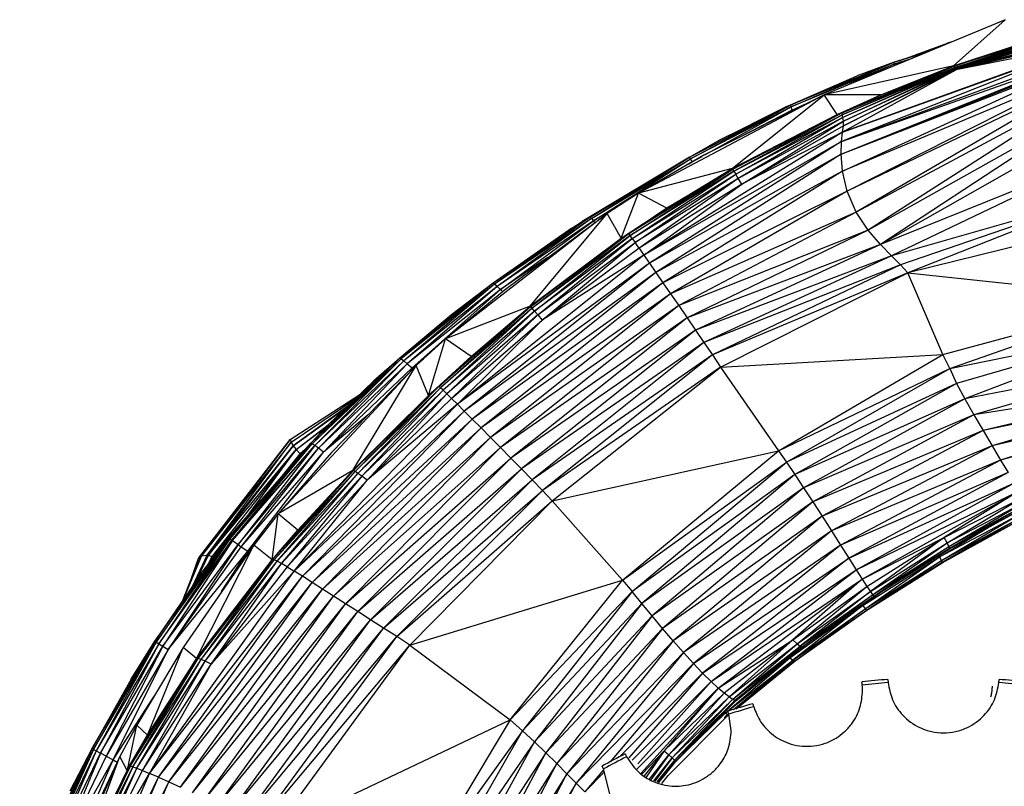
# Paper-space layout '_Derecha' of a CAD drawing. Header units: millimetres. Extents: x -1808 to 138, y -70 to 65.
# Tile 9 of 19: x -27 to -8, y 10 to 25. Entities that reach past the tile are written whole.
import ezdxf

# ---------------------------------------------------------------- set-up
doc = ezdxf.new("R2010")
doc.units = ezdxf.units.MM

psp = doc.layouts.new('_Derecha')

# ---------------------------------------------------------------- linework, layer by layer
at = {"color": 7, "linetype": 'Continuous', "lineweight": 25}
for p, q in [((-8.202, 24.697), (-11.563, 23.304)), ((-9.162, 23.844), (-8.202, 24.697)), ((-9.162, 23.844), (-6.947, 24.561)), ((-9.148, 23.834), (-6.947, 24.561)), ((-6.878, 24.559), (-9.148, 23.834)), ((-9.131, 23.812), (-6.878, 24.559)), ((-6.837, 24.537), (-9.131, 23.812)), ((-6.91, 24.46), (-9.131, 23.812)), ((-9.124, 23.782), (-6.889, 24.409)), ((-6.796, 24.351), (-9.124, 23.782)), ((-6.819, 24.474), (-9.123, 23.795)), ((-9.123, 23.795), (-6.91, 24.46)), ((-6.889, 24.409), (-9.123, 23.795)), ((-6.796, 24.351), (-9.113, 23.767)), ((-6.756, 24.214), (-11.243, 22.438)), ((-11.243, 22.438), (-6.594, 24.15)), ((-6.758, 24.229), (-11.224, 22.609)), ((-11.224, 22.609), (-6.756, 24.214)), ((-10.17, 23.937), (-9.273, 24.262)), ((-9.156, 24.302), (-9.273, 24.262)), ((-9.273, 24.262), (-9.211, 24.279)), ((-6.737, 24.32), (-9.113, 23.767)), ((-6.758, 24.229), (-9.113, 23.767)), ((-11.25, 22.201), (-6.578, 24.084)), ((-11.25, 22.201), (-6.573, 24.054)), ((-11.25, 22.201), (-6.576, 24.011)), ((-11.243, 22.438), (-6.578, 24.084)), ((-11.225, 21.886), (-6.576, 24.011)), ((-10.263, 23.908), (-9.626, 24.107)), ((-9.654, 24.096), (-10.263, 23.908)), ((-10.26, 23.875), (-9.921, 23.985)), ((-9.967, 23.966), (-10.26, 23.875)), ((-10.263, 23.908), (-12.185, 23.111)), ((-12.175, 23.078), (-10.263, 23.908)), ((-10.26, 23.875), (-12.175, 23.078)), ((-9.162, 23.844), (-11.563, 23.304)), ((-9.162, 23.844), (-11.243, 22.962)), ((-11.243, 22.962), (-9.148, 23.834)), ((-11.229, 22.931), (-9.148, 23.834)), ((-9.131, 23.812), (-11.229, 22.931)), ((-6.464, 23.886), (-11.225, 21.886)), ((-9.131, 23.812), (-11.213, 22.881)), ((-9.123, 23.795), (-11.213, 22.881)), ((-11.206, 22.73), (-9.124, 23.782)), ((-11.202, 22.815), (-9.123, 23.795)), ((-9.124, 23.782), (-11.202, 22.815)), ((-6.464, 23.886), (-11.134, 21.512)), ((-6.429, 23.778), (-11.134, 21.512)), ((-10.26, 23.875), (-11.093, 23.499)), ((-6.429, 23.778), (-10.966, 21.127)), ((-10.263, 23.908), (-10.949, 23.655)), ((-10.509, 23.304), (-9.162, 23.844)), ((-10.26, 23.875), (-10.263, 23.908)), ((-10.027, 23.941), (-10.26, 23.875)), ((-10.255, 23.846), (-10.26, 23.875)), ((-9.162, 23.844), (-9.148, 23.834)), ((-9.131, 23.812), (-9.148, 23.834)), ((-9.123, 23.795), (-9.131, 23.812)), ((-9.124, 23.782), (-9.123, 23.795)), ((-9.113, 23.767), (-9.124, 23.782)), ((-12.285, 23.074), (-10.949, 23.655)), ((-12.185, 23.111), (-10.949, 23.655)), ((-9.113, 23.767), (-11.224, 22.609)), ((-9.113, 23.767), (-11.206, 22.73)), ((-6.436, 23.553), (-10.966, 21.127)), ((-6.436, 23.553), (-10.747, 20.789)), ((-11.563, 23.304), (-15.008, 21.479)), ((-11.563, 23.304), (-13.795, 22.181)), ((-13.269, 21.933), (-11.563, 23.304)), ((-11.321, 22.939), (-11.563, 23.304)), ((-10.509, 23.304), (-11.563, 23.304)), ((-11.321, 22.939), (-10.509, 23.304)), ((-11.243, 22.962), (-10.509, 23.304)), ((-6.383, 23.237), (-10.747, 20.789)), ((-6.383, 23.237), (-10.516, 20.523)), ((-14.062, 22.144), (-12.185, 23.111)), ((-14.045, 22.113), (-12.185, 23.111)), ((-12.175, 23.078), (-14.045, 22.113)), ((-13.778, 22.19), (-12.175, 23.078)), ((-12.185, 23.111), (-13.531, 22.446)), ((-13.531, 22.446), (-12.285, 23.074)), ((-12.185, 23.111), (-12.285, 23.074)), ((-12.175, 23.078), (-12.185, 23.111)), ((-12.154, 23.02), (-12.175, 23.078)), ((-11.898, 23.135), (-12.154, 23.02)), ((-12, 23.084), (-12.154, 23.02)), ((-13.269, 21.933), (-11.321, 22.939)), ((-11.243, 22.962), (-13.262, 21.922)), ((-13.262, 21.922), (-11.321, 22.939)), ((-11.243, 22.962), (-13.241, 21.889)), ((-13.241, 21.889), (-11.229, 22.931)), ((-13.206, 21.832), (-11.229, 22.931)), ((-11.213, 22.881), (-13.206, 21.832)), ((-11.213, 22.881), (-13.157, 21.75)), ((-12.154, 23.02), (-13.126, 22.518)), ((-12.154, 23.02), (-12.343, 22.911)), ((-12.15, 23.009), (-12.154, 23.02)), ((-11.321, 22.939), (-11.243, 22.962)), ((-11.243, 22.962), (-11.229, 22.931)), ((-11.213, 22.881), (-11.229, 22.931)), ((-11.202, 22.815), (-11.213, 22.881)), ((-6.351, 22.894), (-10.516, 20.523)), ((-11.202, 22.815), (-13.157, 21.75)), ((-13.093, 21.642), (-11.202, 22.815)), ((-11.206, 22.73), (-13.093, 21.642)), ((-11.224, 22.609), (-11.206, 22.73)), ((-11.206, 22.73), (-11.202, 22.815)), ((-11.224, 22.609), (-14.91, 20.329)), ((-11.224, 22.609), (-13.093, 21.642)), ((-11.243, 22.438), (-11.224, 22.609)), ((-11.243, 22.438), (-14.91, 20.329)), ((-11.243, 22.438), (-14.806, 20.179)), ((-14.062, 22.144), (-13.531, 22.446)), ((-11.25, 22.201), (-11.243, 22.438)), ((-14.062, 22.144), (-16.059, 20.951)), ((-15.911, 21.035), (-14.062, 22.144)), ((-15.887, 21.01), (-14.062, 22.144)), ((-13.795, 22.181), (-15.008, 21.479)), ((-11.25, 22.201), (-14.806, 20.179)), ((-11.25, 22.201), (-14.688, 20.007)), ((-14.045, 22.113), (-14.062, 22.144)), ((-14.015, 22.058), (-13.831, 22.161)), ((-11.225, 21.886), (-11.25, 22.201)), ((-6.444, 22.167), (-10.516, 20.523)), ((-6.444, 22.167), (-10.314, 20.316)), ((-15.887, 21.01), (-14.045, 22.113)), ((-15.848, 20.963), (-14.045, 22.113)), ((-14.015, 22.058), (-14.255, 21.915)), ((-14.074, 22.02), (-14.015, 22.058)), ((-14.015, 22.058), (-14.045, 22.113)), ((-13.942, 22.096), (-14.015, 22.058)), ((-14.013, 22.055), (-14.015, 22.058)), ((-13.262, 21.922), (-15.188, 20.723)), ((-15.165, 20.692), (-13.262, 21.922)), ((-13.241, 21.889), (-15.165, 20.692)), ((-15.126, 20.638), (-13.241, 21.889)), ((-15.126, 20.638), (-13.206, 21.832)), ((-15.071, 20.559), (-13.206, 21.832)), ((-13.269, 21.933), (-15.008, 21.479)), ((-11.225, 21.886), (-14.688, 20.007)), ((-11.225, 21.886), (-14.557, 19.816)), ((-14.486, 21.201), (-13.269, 21.933)), ((-13.262, 21.922), (-14.486, 21.201)), ((-13.269, 21.933), (-13.262, 21.922)), ((-13.241, 21.889), (-13.262, 21.922)), ((-13.241, 21.889), (-13.206, 21.832)), ((-13.157, 21.75), (-13.206, 21.832)), ((-11.134, 21.512), (-11.225, 21.886)), ((-13.157, 21.75), (-15.071, 20.559)), ((-13.157, 21.75), (-14.999, 20.456)), ((-13.093, 21.642), (-14.999, 20.456)), ((-14.91, 20.329), (-13.093, 21.642)), ((-13.093, 21.642), (-13.157, 21.75)), ((-15.008, 21.479), (-15.591, 21.102)), ((-15.331, 20.641), (-15.008, 21.479)), ((-14.486, 21.201), (-15.008, 21.479)), ((-11.134, 21.512), (-14.557, 19.816)), ((-11.134, 21.512), (-14.415, 19.61)), ((-10.966, 21.127), (-11.134, 21.512)), ((-6.376, 21.437), (-10.314, 20.316)), ((-6.376, 21.437), (-10.147, 20.147)), ((-6.376, 21.437), (-10.007, 20)), ((-15.294, 21.294), (-15.848, 20.963)), ((-15.591, 21.102), (-18.595, 18.775)), ((-15.911, 21.035), (-17.709, 19.808)), ((-15.911, 21.035), (-17.683, 19.788)), ((-17.508, 19.678), (-15.591, 21.102)), ((-17.02, 19.381), (-15.591, 21.102)), ((-16.252, 20.825), (-15.911, 21.035)), ((-15.911, 21.035), (-16.059, 20.951)), ((-15.911, 21.035), (-15.887, 21.01)), ((-15.331, 20.641), (-15.591, 21.102)), ((-15.331, 20.641), (-14.486, 21.201)), ((-14.486, 21.201), (-15.188, 20.723)), ((-10.966, 21.127), (-14.415, 19.61)), ((-10.966, 21.127), (-14.265, 19.392)), ((-10.747, 20.789), (-10.966, 21.127)), ((-15.887, 21.01), (-17.683, 19.788)), ((-15.887, 21.01), (-17.638, 19.748)), ((-15.848, 20.963), (-17.638, 19.748)), ((-17.574, 19.687), (-15.848, 20.963)), ((-16.252, 20.825), (-16.059, 20.951)), ((-15.887, 21.01), (-15.848, 20.963)), ((-15.822, 20.93), (-15.848, 20.963)), ((-6.239, 20.924), (-10.007, 20)), ((-16.252, 20.825), (-17.709, 19.808)), ((-15.188, 20.723), (-17.011, 19.371)), ((-15.188, 20.723), (-16.985, 19.342)), ((-15.165, 20.692), (-16.985, 19.342)), ((-16.942, 19.29), (-15.165, 20.692)), ((-15.188, 20.723), (-15.331, 20.641)), ((-15.165, 20.692), (-15.188, 20.723)), ((-15.126, 20.638), (-15.165, 20.692)), ((-10.747, 20.789), (-14.265, 19.392)), ((-10.747, 20.789), (-14.11, 19.166)), ((-10.516, 20.523), (-10.747, 20.789)), ((-17.02, 19.381), (-15.331, 20.641)), ((-17.011, 19.371), (-15.331, 20.641)), ((-15.126, 20.638), (-16.942, 19.29)), ((-16.881, 19.217), (-15.126, 20.638)), ((-16.881, 19.217), (-15.071, 20.559)), ((-16.801, 19.12), (-15.071, 20.559)), ((-15.126, 20.638), (-15.071, 20.559)), ((-14.999, 20.456), (-15.071, 20.559)), ((-10.516, 20.523), (-14.11, 19.166)), ((-10.516, 20.523), (-13.953, 18.935)), ((-10.314, 20.316), (-10.516, 20.523)), ((-14.91, 20.329), (-18.375, 17.559)), ((-14.999, 20.456), (-16.801, 19.12)), ((-14.91, 20.329), (-16.801, 19.12)), ((-14.999, 20.456), (-14.91, 20.329)), ((-14.91, 20.329), (-14.806, 20.179)), ((-10.314, 20.316), (-13.953, 18.935)), ((-10.314, 20.316), (-13.795, 18.704)), ((-10.147, 20.147), (-10.314, 20.316)), ((-14.806, 20.179), (-18.375, 17.559)), ((-14.806, 20.179), (-18.246, 17.431)), ((-16.693, 20.283), (-17.574, 19.687)), ((-14.806, 20.179), (-14.688, 20.007)), ((-10.147, 20.147), (-13.795, 18.704)), ((-10.147, 20.147), (-13.639, 18.476)), ((-10.007, 20), (-10.147, 20.147)), ((-14.688, 20.007), (-18.246, 17.431)), ((-14.688, 20.007), (-18.099, 17.284)), ((-14.688, 20.007), (-14.557, 19.816)), ((-10.007, 20), (-13.639, 18.476)), ((-13.491, 18.25), (-10.007, 20)), ((-9.357, 18.481), (-10.007, 20)), ((-10.007, 20), (-5.548, 19.523)), ((-17.709, 19.808), (-19.446, 18.418)), ((-17.709, 19.808), (-19.419, 18.402)), ((-17.683, 19.788), (-19.419, 18.402)), ((-17.683, 19.788), (-19.372, 18.367)), ((-17.709, 19.808), (-18.487, 19.222)), ((-14.557, 19.816), (-18.099, 17.284)), ((-14.557, 19.816), (-17.936, 17.121)), ((-17.683, 19.788), (-17.709, 19.808)), ((-17.638, 19.748), (-17.683, 19.788)), ((-14.557, 19.816), (-14.415, 19.61)), ((-17.638, 19.748), (-19.372, 18.367)), ((-17.638, 19.748), (-19.305, 18.312)), ((-17.574, 19.687), (-19.305, 18.312)), ((-19.217, 18.236), (-17.574, 19.687)), ((-18.595, 18.775), (-17.508, 19.678)), ((-14.415, 19.61), (-17.936, 17.121)), ((-14.415, 19.61), (-17.76, 16.943)), ((-17.574, 19.687), (-17.638, 19.748)), ((-17.539, 19.652), (-17.574, 19.687)), ((-14.415, 19.61), (-14.265, 19.392)), ((-14.265, 19.392), (-17.76, 16.943)), ((-14.265, 19.392), (-17.574, 16.755)), ((-14.265, 19.392), (-14.11, 19.166)), ((-9.357, 18.481), (-5.548, 19.523)), ((-9.229, 18.221), (-5.548, 19.523)), ((-18.487, 19.222), (-19.446, 18.418)), ((-18.717, 17.887), (-17.02, 19.381)), ((-17.011, 19.371), (-18.717, 17.887)), ((-18.688, 17.862), (-17.011, 19.371)), ((-16.985, 19.342), (-18.688, 17.862)), ((-16.985, 19.342), (-18.641, 17.818)), ((-16.942, 19.29), (-18.641, 17.818)), ((-17.02, 19.381), (-18.595, 18.775)), ((-18.573, 17.753), (-16.942, 19.29)), ((-16.881, 19.217), (-18.573, 17.753)), ((-18.484, 17.666), (-16.881, 19.217)), ((-18.121, 18.444), (-17.02, 19.381)), ((-17.011, 19.371), (-17.02, 19.381)), ((-16.985, 19.342), (-17.011, 19.371)), ((-16.942, 19.29), (-16.985, 19.342)), ((-16.881, 19.217), (-16.942, 19.29)), ((-16.881, 19.217), (-16.801, 19.12)), ((-18.484, 17.666), (-16.801, 19.12)), ((-18.375, 17.559), (-16.801, 19.12)), ((-14.11, 19.166), (-17.574, 16.755)), ((-14.11, 19.166), (-17.381, 16.56)), ((-14.11, 19.166), (-13.953, 18.935)), ((-13.953, 18.935), (-17.381, 16.56)), ((-13.953, 18.935), (-17.184, 16.36)), ((-13.953, 18.935), (-13.795, 18.704)), ((-9.229, 18.221), (-5.403, 19.012)), ((-5.403, 19.012), (-9.102, 17.944)), ((-5.403, 19.012), (-8.948, 17.659)), ((-18.595, 18.775), (-19.141, 18.279)), ((-18.912, 17.72), (-18.595, 18.775)), ((-18.121, 18.444), (-18.595, 18.775)), ((-13.795, 18.704), (-17.184, 16.36)), ((-13.795, 18.704), (-16.987, 16.158)), ((-13.795, 18.704), (-13.639, 18.476)), ((-13.639, 18.476), (-16.987, 16.158)), ((-13.639, 18.476), (-16.794, 15.959)), ((-13.639, 18.476), (-13.491, 18.25)), ((-13.491, 18.25), (-9.357, 18.481)), ((-12.412, 16.697), (-9.357, 18.481)), ((-9.229, 18.221), (-9.357, 18.481)), ((-21.096, 16.839), (-19.446, 18.418)), ((-21.07, 16.824), (-19.446, 18.418)), ((-19.419, 18.402), (-21.07, 16.824)), ((-19.419, 18.402), (-21.023, 16.792)), ((-21.023, 16.792), (-19.372, 18.367)), ((-20.954, 16.742), (-19.372, 18.367)), ((-20.954, 16.742), (-19.305, 18.312)), ((-20.862, 16.671), (-19.305, 18.312)), ((-20.779, 17.17), (-19.446, 18.418)), ((-19.446, 18.418), (-19.931, 17.989)), ((-19.446, 18.418), (-19.419, 18.402)), ((-19.419, 18.402), (-19.372, 18.367)), ((-19.372, 18.367), (-19.305, 18.312)), ((-19.305, 18.312), (-19.217, 18.236)), ((-19.217, 18.236), (-19.003, 18.405)), ((-18.912, 17.72), (-18.121, 18.444)), ((-18.717, 17.887), (-18.121, 18.444)), ((-5.11, 18.415), (-8.948, 17.659)), ((-5.11, 18.415), (-8.784, 17.364)), ((-19.141, 18.279), (-21.704, 15.526)), ((-20.862, 16.671), (-19.217, 18.236)), ((-20.714, 16.666), (-19.141, 18.279)), ((-20.317, 16.327), (-19.141, 18.279)), ((-19.199, 18.22), (-19.217, 18.236)), ((-18.912, 17.72), (-19.141, 18.279)), ((-13.491, 18.25), (-16.794, 15.959)), ((-16.612, 15.765), (-13.491, 18.25)), ((-13.491, 18.25), (-12.412, 16.697)), ((-12.412, 16.697), (-9.229, 18.221)), ((-12.261, 16.484), (-9.229, 18.221)), ((-9.229, 18.221), (-9.102, 17.944)), ((-20.779, 17.17), (-19.931, 17.989)), ((-9.102, 17.944), (-12.261, 16.484)), ((-9.102, 17.944), (-12.107, 16.253)), ((-9.102, 17.944), (-8.948, 17.659)), ((-4.927, 17.964), (-8.784, 17.364)), ((-4.927, 17.964), (-8.612, 17.07)), ((-18.717, 17.887), (-20.306, 16.328)), ((-20.275, 16.311), (-18.717, 17.887)), ((-20.275, 16.311), (-18.688, 17.862)), ((-20.223, 16.277), (-18.688, 17.862)), ((-18.641, 17.818), (-20.223, 16.277)), ((-18.641, 17.818), (-20.148, 16.224)), ((-18.573, 17.753), (-20.148, 16.224)), ((-20.051, 16.151), (-18.573, 17.753)), ((-18.717, 17.887), (-18.912, 17.72)), ((-18.688, 17.862), (-18.717, 17.887)), ((-18.641, 17.818), (-18.688, 17.862)), ((-18.573, 17.753), (-18.641, 17.818)), ((-18.484, 17.666), (-18.573, 17.753)), ((-4.885, 17.85), (-8.612, 17.07)), ((-4.885, 17.85), (-8.443, 16.786)), ((-21.48, 16.906), (-20.203, 17.726)), ((-21.465, 16.854), (-20.264, 17.667)), ((-21.407, 14.464), (-18.375, 17.559)), ((-20.317, 16.327), (-18.912, 17.72)), ((-20.306, 16.328), (-18.912, 17.72)), ((-18.484, 17.666), (-20.051, 16.151)), ((-18.375, 17.559), (-20.051, 16.151)), ((-18.375, 17.559), (-18.484, 17.666)), ((-18.246, 17.431), (-18.375, 17.559)), ((-8.948, 17.659), (-12.107, 16.253)), ((-8.948, 17.659), (-11.945, 16.008)), ((-8.948, 17.659), (-8.784, 17.364)), ((-4.816, 17.633), (-8.443, 16.786)), ((-4.816, 17.633), (-8.285, 16.524)), ((-20.427, 17.51), (-21.426, 16.79)), ((-21.426, 16.79), (-20.453, 17.484)), ((-21.407, 14.464), (-18.246, 17.431)), ((-21.251, 14.366), (-18.246, 17.431)), ((-18.099, 17.284), (-18.246, 17.431)), ((-4.781, 17.498), (-8.285, 16.524)), ((-21.251, 14.366), (-18.099, 17.284)), ((-21.074, 14.252), (-18.099, 17.284)), ((-20.033, 17.365), (-20.862, 16.671)), ((-17.936, 17.121), (-18.099, 17.284)), ((-8.784, 17.364), (-11.945, 16.008)), ((-8.784, 17.364), (-11.776, 15.75)), ((-8.784, 17.364), (-8.612, 17.07)), ((-21.368, 16.717), (-20.774, 17.175)), ((-21.368, 16.717), (-20.81, 17.138)), ((-20.779, 17.17), (-21.096, 16.839)), ((-21.074, 14.252), (-17.936, 17.121)), ((-20.881, 14.128), (-17.936, 17.121)), ((-17.76, 16.943), (-17.936, 17.121)), ((-8.612, 17.07), (-11.776, 15.75)), ((-8.612, 17.07), (-11.602, 15.482)), ((-8.612, 17.07), (-8.443, 16.786)), ((-23.156, 14.734), (-21.48, 16.906)), ((-21.48, 16.906), (-23.126, 14.749)), ((-21.465, 16.854), (-23.126, 14.749)), ((-23.021, 14.757), (-21.465, 16.854)), ((-22.631, 15.073), (-21.096, 16.839)), ((-22.624, 15.073), (-21.096, 16.839)), ((-21.096, 16.839), (-22.601, 15.06)), ((-22.601, 15.06), (-21.07, 16.824)), ((-22.565, 15.036), (-21.07, 16.824)), ((-21.48, 16.906), (-21.465, 16.854)), ((-21.465, 16.854), (-21.426, 16.79)), ((-21.096, 16.839), (-21.07, 16.824)), ((-21.023, 16.792), (-21.07, 16.824)), ((-20.881, 14.128), (-17.76, 16.943)), ((-20.674, 13.995), (-17.76, 16.943)), ((-17.574, 16.755), (-17.76, 16.943)), ((-23.021, 14.757), (-21.426, 16.79)), ((-21.426, 16.79), (-23.005, 14.755)), ((-23.005, 14.755), (-21.368, 16.717)), ((-21.368, 16.717), (-22.931, 14.74)), ((-22.565, 15.036), (-21.023, 16.792)), ((-22.554, 15.029), (-21.023, 16.792)), ((-21.023, 16.792), (-22.444, 14.954)), ((-22.444, 14.954), (-20.954, 16.742)), ((-22.388, 14.915), (-20.954, 16.742)), ((-22.388, 14.915), (-20.862, 16.671)), ((-22.299, 15.454), (-21.368, 16.717)), ((-22.268, 14.831), (-20.862, 16.671)), ((-20.714, 16.666), (-21.704, 15.526)), ((-21.426, 16.79), (-21.368, 16.717)), ((-21.368, 16.717), (-21.296, 16.64)), ((-21.202, 16.717), (-21.296, 16.64)), ((-21.209, 16.709), (-21.296, 16.64)), ((-20.954, 16.742), (-21.023, 16.792)), ((-20.862, 16.671), (-20.954, 16.742)), ((-20.674, 13.995), (-17.574, 16.755)), ((-20.455, 13.856), (-17.574, 16.755)), ((-17.381, 16.56), (-17.574, 16.755)), ((-16.612, 15.765), (-12.412, 16.697)), ((-15.31, 14.294), (-12.412, 16.697)), ((-12.412, 16.697), (-12.261, 16.484)), ((-8.443, 16.786), (-11.602, 15.482)), ((-8.443, 16.786), (-11.427, 15.211)), ((-8.443, 16.786), (-8.285, 16.524)), ((-21.63, 16.224), (-21.296, 16.64)), ((-21.296, 16.64), (-21.434, 16.45)), ((-21.296, 16.64), (-21.282, 16.625)), ((-20.455, 13.856), (-17.381, 16.56)), ((-20.225, 13.711), (-17.381, 16.56)), ((-17.184, 16.36), (-17.381, 16.56)), ((-15.31, 14.294), (-12.261, 16.484)), ((-15.131, 14.083), (-12.261, 16.484)), ((-12.261, 16.484), (-12.107, 16.253)), ((-8.285, 16.524), (-11.427, 15.211)), ((-8.285, 16.524), (-11.259, 14.946)), ((-8.285, 16.524), (-8.147, 16.294)), ((-20.306, 16.328), (-21.806, 14.678)), ((-21.806, 14.678), (-20.317, 16.327)), ((-21.775, 14.67), (-20.306, 16.328)), ((-21.775, 14.67), (-20.275, 16.311)), ((-21.721, 14.646), (-20.275, 16.311)), ((-21.721, 14.646), (-20.223, 16.277)), ((-20.317, 16.327), (-21.704, 15.526)), ((-21.642, 14.604), (-20.223, 16.277)), ((-21.338, 15.221), (-20.317, 16.327)), ((-20.306, 16.328), (-20.317, 16.327)), ((-20.275, 16.311), (-20.306, 16.328)), ((-20.223, 16.277), (-20.275, 16.311)), ((-20.225, 13.711), (-17.184, 16.36)), ((-20.148, 16.224), (-20.223, 16.277)), ((-19.988, 13.56), (-17.184, 16.36)), ((-16.987, 16.158), (-17.184, 16.36)), ((-8.147, 16.294), (-11.259, 14.946)), ((-8.147, 16.294), (-11.104, 14.701)), ((-20.148, 16.224), (-21.642, 14.604)), ((-20.148, 16.224), (-21.537, 14.543)), ((-20.051, 16.151), (-21.537, 14.543)), ((-21.407, 14.464), (-20.051, 16.151)), ((-20.051, 16.151), (-20.148, 16.224)), ((-19.988, 13.56), (-16.987, 16.158)), ((-19.746, 13.406), (-16.987, 16.158)), ((-16.794, 15.959), (-16.987, 16.158)), ((-12.107, 16.253), (-15.131, 14.083)), ((-12.107, 16.253), (-14.947, 13.86)), ((-12.107, 16.253), (-11.945, 16.008)), ((-11.104, 14.701), (-8.025, 16.104)), ((-10.969, 14.487), (-8.025, 16.104)), ((-19.746, 13.406), (-16.794, 15.959)), ((-19.502, 13.249), (-16.794, 15.959)), ((-16.612, 15.765), (-16.794, 15.959)), ((-11.945, 16.008), (-14.947, 13.86)), ((-11.945, 16.008), (-14.757, 13.631)), ((-11.945, 16.008), (-11.776, 15.75)), ((-10.969, 14.487), (-7.947, 15.946)), ((-10.858, 14.311), (-7.947, 15.946)), ((-7.947, 15.946), (-9.335, 15.087)), ((-19.502, 13.249), (-16.612, 15.765)), ((-19.259, 13.089), (-16.612, 15.765)), ((-16.612, 15.765), (-15.31, 14.294)), ((-11.776, 15.75), (-14.757, 13.631)), ((-11.776, 15.75), (-14.563, 13.399)), ((-11.776, 15.75), (-11.602, 15.482)), ((-9.335, 15.087), (-7.879, 15.831)), ((-9.28, 14.986), (-7.879, 15.831)), ((-9.28, 14.986), (-7.832, 15.751)), ((-9.248, 14.92), (-7.832, 15.751)), ((-9.248, 14.92), (-7.808, 15.699)), ((-9.235, 14.878), (-7.801, 15.669)), ((-9.235, 14.878), (-7.807, 15.66)), ((-9.233, 14.886), (-7.808, 15.699)), ((-9.233, 14.886), (-7.801, 15.669)), ((-21.704, 15.526), (-22.155, 14.946)), ((-21.815, 14.671), (-21.704, 15.526)), ((-21.338, 15.221), (-21.704, 15.526)), ((-11.602, 15.482), (-14.563, 13.399)), ((-11.602, 15.482), (-14.369, 13.17)), ((-11.602, 15.482), (-11.427, 15.211)), ((-9.418, 14.727), (-7.97, 15.493)), ((-9.386, 14.661), (-7.97, 15.493)), ((-9.386, 14.661), (-7.946, 15.44)), ((-9.373, 14.619), (-7.939, 15.41)), ((-9.373, 14.619), (-7.945, 15.401)), ((-9.371, 14.627), (-7.946, 15.44)), ((-9.371, 14.627), (-7.939, 15.41)), ((-21.815, 14.671), (-21.338, 15.221)), ((-21.806, 14.678), (-21.338, 15.221)), ((-11.427, 15.211), (-14.369, 13.17)), ((-11.427, 15.211), (-14.177, 12.951)), ((-11.427, 15.211), (-11.259, 14.946)), ((-9.418, 14.727), (-8.519, 15.27)), ((-23.992, 13.16), (-22.624, 15.073)), ((-22.624, 15.073), (-23.967, 13.145)), ((-23.967, 13.145), (-22.601, 15.06)), ((-22.601, 15.06), (-23.918, 13.115)), ((-23.918, 13.115), (-22.565, 15.036)), ((-23.918, 13.115), (-22.554, 15.029)), ((-22.554, 15.029), (-23.845, 13.069)), ((-23.131, 14.415), (-22.631, 15.073)), ((-23.131, 14.415), (-22.624, 15.073)), ((-22.631, 15.073), (-22.624, 15.073)), ((-22.624, 15.073), (-22.601, 15.06)), ((-22.601, 15.06), (-22.565, 15.036)), ((-22.565, 15.036), (-22.554, 15.029)), ((-22.554, 15.029), (-22.444, 14.954)), ((-10.858, 14.311), (-9.335, 15.087)), ((-10.77, 14.177), (-9.335, 15.087)), ((-9.335, 15.087), (-10.705, 14.083)), ((-9.28, 14.986), (-9.335, 15.087)), ((-23.845, 13.069), (-22.444, 14.954)), ((-22.444, 14.954), (-23.746, 13.006)), ((-23.746, 13.006), (-22.388, 14.915)), ((-23.746, 13.006), (-22.268, 14.831)), ((-22.155, 14.946), (-23.468, 13.045)), ((-23.211, 12.852), (-22.155, 14.946)), ((-22.753, 14.081), (-22.268, 14.831)), ((-22.616, 14.279), (-22.261, 14.826)), ((-22.444, 14.954), (-22.388, 14.915)), ((-22.404, 14.585), (-22.261, 14.826)), ((-22.388, 14.915), (-22.268, 14.831)), ((-22.268, 14.831), (-22.143, 14.962)), ((-22.268, 14.831), (-22.261, 14.826)), ((-22.261, 14.826), (-22.178, 14.913)), ((-22.261, 14.826), (-22.191, 14.894)), ((-22.261, 14.826), (-22.246, 14.815)), ((-21.815, 14.671), (-22.155, 14.946)), ((-11.259, 14.946), (-14.177, 12.951)), ((-11.259, 14.946), (-13.992, 12.748)), ((-11.259, 14.946), (-11.104, 14.701)), ((-10.705, 14.083), (-9.28, 14.986)), ((-10.662, 14.024), (-9.28, 14.986)), ((-10.662, 14.024), (-9.248, 14.92)), ((-10.638, 13.996), (-9.248, 14.92)), ((-10.638, 13.996), (-9.233, 14.886)), ((-10.632, 13.995), (-9.233, 14.886)), ((-10.632, 13.995), (-9.235, 14.878)), ((-9.248, 14.92), (-9.28, 14.986)), ((-9.233, 14.886), (-9.248, 14.92)), ((-9.235, 14.878), (-9.233, 14.886)), ((-23.156, 14.734), (-23.486, 13.898)), ((-23.126, 14.749), (-23.48, 13.907)), ((-23.316, 14.329), (-23.187, 14.683)), ((-23.287, 14.188), (-23.021, 14.757)), ((-23.005, 14.755), (-23.248, 14.244)), ((-23.213, 12.848), (-21.806, 14.678)), ((-23.213, 12.848), (-21.815, 14.671)), ((-23.187, 14.683), (-23.156, 14.734)), ((-23.187, 12.843), (-21.806, 14.678)), ((-23.187, 12.843), (-21.775, 14.67)), ((-23.156, 14.734), (-23.126, 14.749)), ((-23.135, 12.824), (-21.775, 14.67)), ((-23.135, 12.824), (-21.721, 14.646)), ((-23.126, 14.749), (-23.021, 14.757)), ((-23.057, 12.789), (-21.721, 14.646)), ((-22.931, 14.74), (-23.029, 14.549)), ((-22.931, 14.74), (-23.023, 14.557)), ((-23.021, 14.757), (-23.005, 14.755)), ((-23.005, 14.755), (-22.931, 14.74)), ((-22.931, 14.74), (-22.893, 14.728)), ((-21.806, 14.678), (-21.815, 14.671)), ((-21.775, 14.67), (-21.806, 14.678)), ((-21.721, 14.646), (-21.775, 14.67)), ((-21.642, 14.604), (-21.721, 14.646)), ((-13.992, 12.748), (-11.104, 14.701)), ((-11.104, 14.701), (-13.82, 12.569)), ((-11.104, 14.701), (-10.969, 14.487)), ((-10.843, 13.824), (-9.418, 14.727)), ((-10.8, 13.765), (-9.418, 14.727)), ((-10.8, 13.765), (-9.386, 14.661)), ((-10.776, 13.738), (-9.386, 14.661)), ((-9.418, 14.727), (-9.433, 14.753)), ((-9.386, 14.661), (-9.418, 14.727)), ((-9.371, 14.627), (-9.386, 14.661)), ((-24.093, 10.706), (-21.407, 14.464)), ((-23.057, 12.789), (-21.642, 14.604)), ((-22.95, 12.738), (-21.642, 14.604)), ((-21.537, 14.543), (-22.95, 12.738)), ((-22.95, 12.738), (-21.407, 14.464)), ((-21.537, 14.543), (-21.642, 14.604)), ((-21.537, 14.543), (-21.407, 14.464)), ((-21.251, 14.366), (-21.407, 14.464)), ((-13.82, 12.569), (-10.969, 14.487)), ((-13.664, 12.416), (-10.969, 14.487)), ((-10.969, 14.487), (-10.858, 14.311)), ((-10.776, 13.738), (-9.371, 14.627)), ((-10.77, 13.737), (-9.371, 14.627)), ((-10.77, 13.737), (-9.373, 14.619)), ((-9.373, 14.619), (-9.371, 14.627)), ((-24.093, 10.706), (-21.251, 14.366)), ((-23.131, 14.415), (-23.992, 13.16)), ((-23.929, 10.635), (-21.251, 14.366)), ((-21.074, 14.252), (-21.251, 14.366)), ((-19.259, 13.089), (-15.31, 14.294)), ((-17.395, 11.699), (-15.31, 14.294)), ((-15.31, 14.294), (-15.131, 14.083)), ((-13.664, 12.416), (-10.858, 14.311)), ((-13.529, 12.291), (-10.858, 14.311)), ((-10.858, 14.311), (-12.144, 13.189)), ((-10.858, 14.311), (-10.77, 14.177)), ((-23.929, 10.635), (-21.074, 14.252)), ((-23.736, 10.549), (-21.074, 14.252)), ((-23.736, 10.549), (-20.881, 14.128)), ((-23.519, 10.45), (-20.881, 14.128)), ((-20.881, 14.128), (-21.074, 14.252)), ((-20.674, 13.995), (-20.881, 14.128)), ((-15.131, 14.083), (-17.395, 11.699)), ((-15.131, 14.083), (-17.166, 11.497)), ((-14.947, 13.86), (-15.131, 14.083)), ((-12.144, 13.189), (-10.77, 14.177)), ((-12.064, 13.113), (-10.77, 14.177)), ((-12.064, 13.113), (-10.705, 14.083)), ((-10.705, 14.083), (-12.009, 13.068)), ((-10.465, 14.101), (-10.843, 13.824)), ((-10.77, 14.177), (-10.705, 14.083)), ((-10.705, 14.083), (-10.662, 14.024)), ((-23.519, 10.45), (-20.674, 13.995)), ((-23.294, 10.345), (-20.674, 13.995)), ((-20.455, 13.856), (-20.674, 13.995)), ((-12.009, 13.068), (-10.662, 14.024)), ((-11.976, 13.05), (-10.662, 14.024)), ((-11.976, 13.05), (-10.638, 13.996)), ((-11.963, 13.054), (-10.638, 13.996)), ((-11.963, 13.054), (-10.632, 13.995)), ((-10.662, 14.024), (-10.638, 13.996)), ((-10.638, 13.996), (-10.632, 13.995)), ((-23.294, 10.345), (-20.455, 13.856)), ((-23.062, 10.235), (-20.455, 13.856)), ((-20.225, 13.711), (-20.455, 13.856)), ((-14.947, 13.86), (-17.166, 11.497)), ((-14.947, 13.86), (-16.943, 11.291)), ((-14.757, 13.631), (-14.947, 13.86)), ((-12.202, 12.854), (-10.843, 13.824)), ((-10.843, 13.824), (-12.147, 12.809)), ((-12.147, 12.809), (-10.8, 13.765)), ((-12.114, 12.791), (-10.8, 13.765)), ((-12.114, 12.791), (-10.776, 13.738)), ((-12.101, 12.795), (-10.776, 13.738)), ((-12.101, 12.795), (-10.77, 13.737)), ((-10.853, 13.839), (-10.843, 13.824)), ((-10.843, 13.824), (-10.8, 13.765)), ((-10.8, 13.765), (-10.776, 13.738)), ((-10.776, 13.738), (-10.77, 13.737)), ((-23.062, 10.235), (-20.225, 13.711)), ((-22.824, 10.119), (-20.225, 13.711)), ((-22.824, 10.119), (-19.988, 13.56)), ((-22.58, 9.998), (-19.988, 13.56)), ((-19.988, 13.56), (-20.225, 13.711)), ((-19.746, 13.406), (-19.988, 13.56)), ((-14.757, 13.631), (-16.943, 11.291)), ((-14.757, 13.631), (-16.73, 11.087)), ((-14.563, 13.399), (-14.757, 13.631)), ((-22.58, 9.998), (-19.746, 13.406)), ((-22.328, 9.872), (-19.746, 13.406)), ((-19.502, 13.249), (-19.746, 13.406)), ((-14.563, 13.399), (-16.73, 11.087)), ((-14.563, 13.399), (-16.528, 10.89)), ((-14.369, 13.17), (-14.563, 13.399)), ((-22.328, 9.872), (-19.502, 13.249)), ((-22.07, 9.743), (-19.502, 13.249)), ((-19.259, 13.089), (-19.502, 13.249)), ((-14.369, 13.17), (-16.528, 10.89)), ((-14.369, 13.17), (-16.341, 10.702)), ((-14.177, 12.951), (-14.369, 13.17)), ((-13.529, 12.291), (-12.144, 13.189)), ((-12.144, 13.189), (-13.417, 12.195)), ((-13.329, 12.127), (-12.144, 13.189)), ((-12.144, 13.189), (-12.064, 13.113)), ((-25.159, 11.167), (-23.992, 13.16)), ((-23.992, 13.16), (-25.133, 11.153)), ((-25.133, 11.153), (-23.967, 13.145)), ((-23.967, 13.145), (-25.081, 11.125)), ((-23.918, 13.115), (-25.081, 11.125)), ((-23.918, 13.115), (-25.004, 11.084)), ((-25.004, 11.084), (-23.845, 13.069)), ((-23.845, 13.069), (-24.9, 11.029)), ((-23.746, 13.006), (-24.9, 11.029)), ((-24.77, 10.96), (-23.746, 13.006)), ((-24.435, 12.454), (-23.992, 13.16)), ((-23.468, 13.045), (-24.326, 11.604)), ((-24.128, 11.419), (-23.468, 13.045)), ((-23.992, 13.16), (-23.967, 13.145)), ((-23.967, 13.145), (-23.918, 13.115)), ((-23.918, 13.115), (-23.845, 13.069)), ((-23.845, 13.069), (-23.746, 13.006)), ((-23.218, 12.841), (-23.468, 13.045)), ((-22.07, 9.743), (-19.259, 13.089)), ((-21.806, 9.612), (-19.259, 13.089)), ((-19.259, 13.089), (-17.395, 11.699)), ((-13.329, 12.127), (-12.064, 13.113)), ((-13.265, 12.082), (-12.064, 13.113)), ((-13.265, 12.082), (-12.009, 13.068)), ((-13.224, 12.058), (-12.009, 13.068)), ((-11.976, 13.05), (-13.224, 12.058)), ((-13.204, 12.052), (-11.963, 13.054)), ((-13.204, 12.052), (-11.976, 13.05)), ((-12.202, 12.854), (-11.931, 13.077)), ((-12.064, 13.113), (-12.009, 13.068)), ((-12.009, 13.068), (-11.976, 13.05)), ((-11.963, 13.054), (-11.976, 13.05)), ((-24.465, 10.849), (-23.213, 12.848)), ((-24.446, 10.847), (-23.213, 12.848)), ((-24.446, 10.847), (-23.187, 12.843)), ((-24.402, 10.832), (-23.187, 12.843)), ((-24.402, 10.832), (-23.135, 12.824)), ((-24.329, 10.804), (-23.135, 12.824)), ((-23.187, 12.843), (-23.213, 12.848)), ((-23.135, 12.824), (-23.187, 12.843)), ((-23.057, 12.789), (-23.135, 12.824)), ((-14.177, 12.951), (-16.341, 10.702)), ((-14.177, 12.951), (-16.168, 10.527)), ((-13.992, 12.748), (-14.177, 12.951)), ((-13.403, 11.823), (-12.202, 12.854)), ((-13.403, 11.823), (-12.147, 12.809)), ((-13.249, 11.893), (-12.147, 12.809)), ((-12.456, 12.656), (-12.202, 12.854)), ((-12.206, 12.858), (-12.202, 12.854)), ((-12.202, 12.854), (-12.147, 12.809)), ((-12.147, 12.809), (-12.114, 12.791)), ((-24.329, 10.804), (-23.057, 12.789)), ((-24.226, 10.762), (-23.057, 12.789)), ((-24.226, 10.762), (-22.95, 12.738)), ((-24.128, 11.419), (-23.297, 12.714)), ((-24.093, 10.706), (-22.95, 12.738)), ((-22.95, 12.738), (-23.057, 12.789)), ((-13.992, 12.748), (-16.168, 10.527)), ((-13.992, 12.748), (-15.537, 10.924)), ((-13.82, 12.569), (-13.992, 12.748)), ((-12.114, 12.791), (-13.24, 11.896)), ((-13.2, 11.909), (-12.114, 12.791)), ((-13.198, 11.909), (-12.101, 12.795)), ((-12.101, 12.795), (-12.114, 12.791)), ((-24.435, 12.454), (-25.159, 11.167)), ((-13.82, 12.569), (-15.363, 11.017)), ((-13.82, 12.569), (-15.19, 10.997)), ((-13.664, 12.416), (-13.82, 12.569)), ((-13.664, 12.416), (-15.131, 10.954)), ((-13.529, 12.291), (-15.048, 10.777)), ((-13.664, 12.416), (-15.026, 10.888)), ((-14.965, 10.704), (-13.529, 12.291)), ((-13.529, 12.291), (-14.534, 11.129)), ((-13.529, 12.291), (-13.664, 12.416)), ((-13.417, 12.195), (-13.529, 12.291)), ((-24.77, 10.96), (-24.001, 12.15)), ((-24.77, 10.96), (-24.035, 12.092)), ((-13.417, 12.195), (-14.534, 11.129)), ((-13.417, 12.195), (-14.449, 11.052)), ((-14.449, 11.052), (-13.329, 12.127)), ((-13.329, 12.127), (-14.386, 10.995)), ((-14.386, 10.995), (-13.265, 12.082)), ((-13.265, 12.082), (-14.345, 10.955)), ((-13.329, 12.127), (-13.417, 12.195)), ((-13.265, 12.082), (-13.329, 12.127)), ((-13.224, 12.058), (-13.265, 12.082)), ((-13.224, 12.058), (-14.345, 10.955)), ((-13.224, 12.058), (-14.324, 10.932)), ((-14.324, 10.932), (-13.204, 12.052)), ((-14.321, 10.925), (-13.204, 12.052)), ((-13.204, 12.052), (-13.224, 12.058)), ((-14.459, 10.666), (-13.342, 11.793)), ((-14.122, 11.126), (-13.403, 11.823)), ((-13.403, 11.823), (-13.419, 11.835)), ((-13.362, 11.799), (-13.418, 11.742)), ((-13.412, 11.723), (-13.342, 11.793)), ((-13.362, 11.799), (-13.403, 11.823)), ((-13.342, 11.793), (-13.362, 11.799)), ((-13.288, 11.503), (-13.333, 11.805)), ((-24.326, 11.604), (-24.643, 11.019)), ((-24.503, 10.772), (-24.326, 11.604)), ((-24.128, 11.419), (-24.326, 11.604)), ((-21.806, 9.612), (-17.395, 11.699)), ((-17.395, 11.699), (-19.33, 8.485)), ((-17.166, 11.497), (-17.395, 11.699)), ((-24.465, 10.849), (-24.128, 11.419)), ((-17.166, 11.497), (-19.33, 8.485)), ((-18.993, 8.315), (-17.166, 11.497)), ((-17.166, 11.497), (-16.943, 11.291)), ((-26.133, 9.148), (-25.159, 11.167)), ((-25.159, 11.167), (-26.103, 9.136)), ((-25.566, 10.384), (-25.159, 11.167)), ((-25.159, 11.167), (-25.133, 11.153)), ((-16.943, 11.291), (-18.993, 8.315)), ((-18.677, 8.145), (-16.943, 11.291)), ((-16.943, 11.291), (-16.73, 11.087)), ((-24.643, 11.019), (-26.361, 7.169)), ((-26.103, 9.136), (-25.133, 11.153)), ((-25.133, 11.153), (-26.048, 9.114)), ((-25.081, 11.125), (-26.048, 9.114)), ((-25.081, 11.125), (-25.966, 9.08)), ((-25.966, 9.08), (-25.004, 11.084)), ((-25.004, 11.084), (-25.856, 9.034)), ((-24.9, 11.029), (-25.856, 9.034)), ((-24.643, 11.019), (-25.645, 8.914)), ((-25.435, 8.88), (-24.643, 11.019)), ((-25.133, 11.153), (-25.081, 11.125)), ((-25.081, 11.125), (-25.004, 11.084)), ((-24.9, 11.029), (-25.004, 11.084)), ((-24.9, 11.029), (-24.77, 10.96)), ((-24.509, 10.76), (-24.643, 11.019)), ((-16.73, 11.087), (-18.677, 8.145)), ((-17.524, 9.599), (-16.73, 11.087)), ((-16.73, 11.087), (-16.528, 10.89)), ((-14.948, 10.691), (-14.534, 11.129)), ((-14.534, 11.129), (-14.906, 10.66)), ((-14.534, 11.129), (-14.871, 10.636)), ((-14.812, 10.596), (-14.449, 11.052)), ((-14.449, 11.052), (-14.781, 10.586)), ((-14.726, 10.567), (-14.386, 10.995)), ((-14.386, 10.995), (-14.707, 10.561)), ((-14.534, 11.129), (-14.449, 11.052)), ((-14.449, 11.052), (-14.386, 10.995)), ((-14.386, 10.995), (-14.345, 10.955)), ((-26.504, 6.978), (-24.77, 10.96)), ((-26.495, 6.975), (-24.77, 10.96)), ((-25.856, 9.034), (-24.77, 10.96)), ((-24.465, 10.849), (-25.494, 8.76)), ((-25.482, 8.757), (-24.465, 10.849)), ((-24.446, 10.847), (-25.482, 8.757)), ((-25.444, 8.744), (-24.446, 10.847)), ((-25.444, 8.744), (-24.402, 10.832)), ((-24.402, 10.832), (-25.377, 8.718)), ((-25.377, 8.718), (-24.329, 10.804)), ((-25.279, 8.68), (-24.329, 10.804)), ((-24.77, 10.96), (-24.691, 10.918)), ((-24.465, 10.849), (-24.446, 10.847)), ((-24.446, 10.847), (-24.402, 10.832)), ((-24.402, 10.832), (-24.329, 10.804)), ((-24.329, 10.804), (-24.226, 10.762)), ((-16.528, 10.89), (-17.329, 9.637)), ((-17.207, 9.591), (-16.528, 10.89)), ((-16.528, 10.89), (-16.341, 10.702)), ((-15.536, 10.302), (-15.659, 10.79)), ((-14.345, 10.955), (-14.669, 10.548)), ((-14.345, 10.955), (-14.659, 10.545)), ((-14.638, 10.538), (-14.324, 10.932)), ((-14.324, 10.932), (-14.637, 10.537)), ((-14.632, 10.536), (-14.321, 10.925)), ((-14.345, 10.955), (-14.324, 10.932)), ((-14.324, 10.932), (-14.321, 10.925)), ((-25.933, 6.452), (-24.093, 10.706)), ((-25.933, 6.452), (-23.929, 10.635)), ((-25.772, 6.389), (-23.929, 10.635)), ((-25.279, 8.68), (-24.226, 10.762)), ((-25.279, 8.68), (-24.093, 10.706)), ((-24.226, 10.762), (-24.093, 10.706)), ((-23.929, 10.635), (-24.093, 10.706)), ((-23.929, 10.635), (-23.736, 10.549)), ((-16.341, 10.702), (-17.111, 9.463)), ((-17.017, 9.396), (-16.341, 10.702)), ((-16.341, 10.702), (-16.168, 10.527)), ((-15.657, 10.783), (-16.009, 10.367)), ((-15.644, 10.734), (-16.009, 10.367)), ((-14.578, 10.517), (-14.459, 10.666)), ((-14.462, 10.673), (-14.459, 10.666)), ((-25.772, 6.389), (-23.736, 10.549)), ((-25.584, 6.317), (-23.736, 10.549)), ((-23.736, 10.549), (-23.519, 10.45)), ((-16.168, 10.527), (-16.9, 9.328)), ((-16.801, 9.306), (-16.168, 10.527)), ((-16.168, 10.527), (-16.009, 10.367))]:
    psp.add_line(p, q, dxfattribs=at)
for radius, start, end in [(13, 94.5542, 96.6958), (13, 83.3042, 85.4458), (12.941, 94.5571, 96.6929), (12.941, 83.3071, 85.4429), (13, 105.8042, 107.9458), (12.941, 105.8071, 107.9429), (13, 117.0542, 119.1958), (12.941, 117.0571, 119.1929)]:
    psp.add_arc((-9.347, -0.507), radius, start, end, dxfattribs=at)
for points, knots in [([(-10.379, 12.452), (-10.379, 12.451), (-10.379, 12.45), (-10.378, 12.438), (-10.377, 12.419), (-10.375, 12.402), (-10.375, 12.393)], [0, 0, 0, 0, 0.25, 0.5, 0.75, 1, 1, 1, 1]), ([(-8.318, 12.393), (-8.318, 12.402), (-8.316, 12.419), (-8.315, 12.438), (-8.314, 12.45), (-8.314, 12.451), (-8.314, 12.452)], [0, 0, 0, 0, 0.25, 0.5, 0.75, 1, 1, 1, 1]), ([(-10.855, 12.346), (-10.856, 12.355), (-10.858, 12.372), (-10.86, 12.39), (-10.862, 12.402), (-10.862, 12.403), (-10.862, 12.404)], [0, 0, 0, 0, 0.25, 0.5, 0.75, 1, 1, 1, 1]), ([(-10.85, 12.243), (-10.85, 12.262), (-10.85, 12.297), (-10.854, 12.331), (-10.855, 12.346)], [0, 0, 0, 0, 0.559639, 1, 1, 1, 1]), ([(-10.375, 12.393), (-10.355, 12.286), (-10.314, 12.071), (-10.12, 11.777), (-9.856, 11.574), (-9.577, 11.477), (-9.347, 11.451), (-9.117, 11.477), (-8.839, 11.573), (-8.574, 11.776), (-8.379, 12.07), (-8.339, 12.286), (-8.318, 12.393)], [0, 0, 0, 0, 0.1245256, 0.2495162, 0.3743393, 0.4392628, 0.4998269, 0.5604242, 0.625428, 0.750129, 0.8750495, 1, 1, 1, 1]), ([(-8.465, 12.126), (-8.459, 12.152), (-8.448, 12.203), (-8.441, 12.269), (-8.438, 12.316), (-8.437, 12.322), (-8.437, 12.325)], [0, 0, 0, 0, 0.249582, 0.499712, 0.748963, 1, 1, 1, 1]), ([(-12.872, 11.945), (-12.833, 11.847), (-12.755, 11.652), (-12.523, 11.408), (-12.245, 11.259), (-11.972, 11.206), (-11.752, 11.211), (-11.534, 11.262), (-11.342, 11.355), (-11.179, 11.479), (-11.011, 11.665), (-10.877, 11.927), (-10.859, 12.138), (-10.85, 12.243)], [0, 0, 0, 0, 0.124477, 0.249422, 0.374242, 0.439569, 0.499806, 0.561063, 0.625221, 0.684217, 0.750637, 0.875526, 1, 1, 1, 1]), ([(-12.887, 12.001), (-12.887, 12.001), (-12.887, 11.999), (-12.884, 11.988), (-12.879, 11.97), (-12.874, 11.953), (-12.872, 11.945)], [0, 0, 0, 0, 0.25, 0.5, 0.75, 1, 1, 1, 1]), ([(-13.333, 11.805), (-13.336, 11.813), (-13.342, 11.83), (-13.347, 11.847), (-13.351, 11.858), (-13.352, 11.86), (-13.352, 11.86)], [0, 0, 0, 0, 0.25, 0.5, 0.75, 1, 1, 1, 1]), ([(-15.233, 11.018), (-15.17, 10.922), (-15.063, 10.76), (-14.806, 10.575), (-14.551, 10.482), (-14.304, 10.466), (-14.125, 10.484), (-13.943, 10.535), (-13.764, 10.626), (-13.604, 10.751), (-13.449, 10.932), (-13.316, 11.189), (-13.299, 11.39), (-13.288, 11.503)], [0, 0, 0, 0, 0.146728, 0.24941, 0.38738, 0.446305, 0.49953, 0.558949, 0.619026, 0.682121, 0.75028, 0.859936, 1, 1, 1, 1]), ([(-15.259, 11.07), (-15.259, 11.07), (-15.259, 11.068), (-15.253, 11.058), (-15.245, 11.041), (-15.237, 11.026), (-15.233, 11.018)], [0, 0, 0, 0, 0.25, 0.5, 0.75, 1, 1, 1, 1]), ([(-15.659, 10.79), (-15.663, 10.798), (-15.672, 10.813), (-15.681, 10.829), (-15.687, 10.839), (-15.688, 10.841), (-15.688, 10.841)], [0, 0, 0, 0, 0.25, 0.5, 0.75, 1, 1, 1, 1])]:
    psp.add_open_spline(points, degree=3, knots=knots, dxfattribs=at)

doc.saveas('drawing.dxf')
